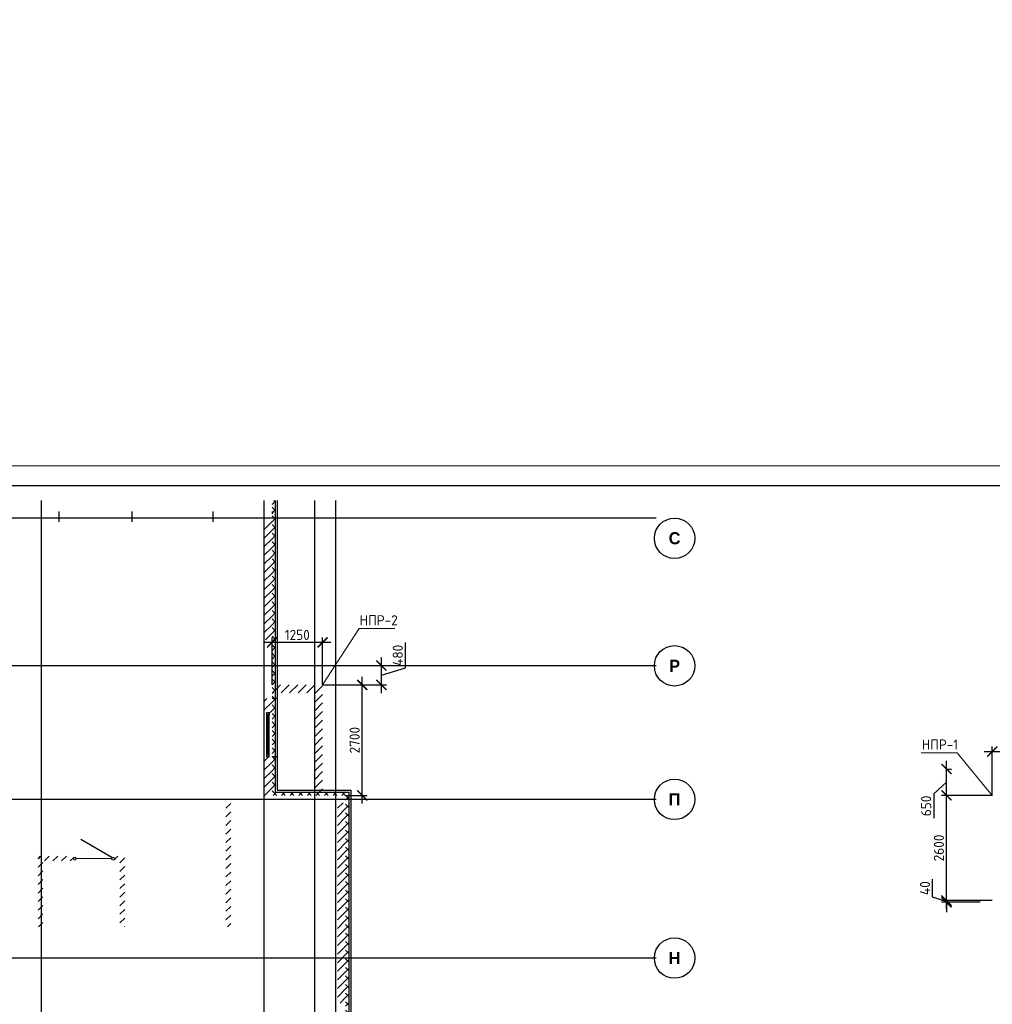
# Model space of a CAD drawing. Header units: millimetres. Extents: x 130535 to 3472113, y -52734 to 121434.
# Tile 9 of 100: x 233594 to 257625, y -6640 to 17686. Entities that reach past the tile are written whole.
import ezdxf

# ---------------------------------------------------------------- set-up
doc = ezdxf.new("R2010")
doc.units = ezdxf.units.MM
doc.linetypes.add('______5', pattern=[1.1, 0.8, -0.1, 0.1, -0.1])
doc.linetypes.add('DASHDOT_axis', pattern=[24, 20, -1.5, 1, -1.5])
doc.layers.get('DEFPOINTS').update_dxf_attribs({"color": 1, "lineweight": 0})
for name, color, linetype, lineweight in [('Standard', 7, 'Continuous', 25), ('Двери', 7, 'Continuous', 25), ('Колонны текст', 7, 'Continuous', 0), ('Общий01', 7, 'Continuous', 13), ('Оси', 40, '______5', 18), ('РАЗМЕРЫ', 1, 'Continuous', 9), ('ТОНКИЕ', 7, 'Continuous', 9)]:
    doc.layers.add(name, color=color, linetype=linetype, lineweight=lineweight)
doc.layers.add('Стена_ бетон не несущ.', color=7, linetype='Continuous', lineweight=35, true_color=0xb4b496)
doc.layers.add('Стена_ бетон несущ.', color=7, linetype='Continuous', lineweight=70, true_color=0xb4b496)
doc.layers.add('ТОЛСТЫЕ_ОСНОВНЫЕ', color=6, linetype='Continuous')
doc.styles.add('Century Gothic', font='GOTHIC.TTF')
doc.styles.add('GOST-2.304_Type-B', font='GOST_Common.ttf')
doc.styles.add('ГОСТ', font='isocpeur.TTF')
doc.dimstyles.new('СПДС', dxfattribs={"dimscale": 100, "dimtxt": 2.5, "dimasz": 2.5, "dimexe": 1.25, "dimexo": 0, "dimtad": 1, "dimdec": 0, "dimtxsty": 'GOST-2.304_Type-B', "dimblk": 'ARCHTICK', "dimcen": 2.5, "dimdle": 2, "dimadec": 0, "dimazin": 2, "dimtfac": 0.75, "dimtdec": 0, "dimtmove": 1, "dimatfit": 3, "dimfxl": 1, "dimtolj": 1, "dimarcsym": 1})
pattern_1 = [(45, (387224.73, -49905.4), (-212.13203, 212.13203), []), (45, (387118.66, -49799.32), (-212.13203, 212.13203), [])]

# ---------------------------------------------------------------- blocks, each defined once
blk = doc.blocks.new('*U26')
at = {"layer": 'ТОЛСТЫЕ_ОСНОВНЫЕ', "color": 6}
blk.add_lwpolyline([(20, 5), (836, 5), (836, 589), (20, 589)], close=True, dxfattribs=at)
at = {"layer": 'ТОНКИЕ'}
blk.add_lwpolyline([(0, 0), (841, 0), (841, 594), (0, 594)], close=True, dxfattribs=at)
blk = doc.blocks.new('NSY101')
at = {"color": 0, "linetype": 'ByBlock', "lineweight": -2}
blk.add_circle((0, 0), 0.05, dxfattribs=at)
blk = doc.blocks.new('СЛОЖНЫЙ_ОБЪЕКТ_40')
at = {"layer": 'Оси', "color": 16, "linetype": 'Continuous', "lineweight": 25, "transparency": 33554687, "xscale": 9.999999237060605, "yscale": 9.999999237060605, "zscale": 9.999999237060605}
blk.add_blockref('NSY101', (-137.45, 44.408), dxfattribs=at)
at = {"layer": 'Оси', "color": 16, "linetype": 'Continuous', "lineweight": 25, "transparency": 33554687, "insert": (-137.45, 44.408), "char_height": 0.3, "width": 0.435, "attachment_point": 5, "style": 'Century Gothic'}
blk.add_mtext('\\A1;{\\fCentury Gothic|i0|b1;\\H0.300000;\\W1.000000;\\C16;Н}\\P', dxfattribs=at)
blk = doc.blocks.new('СЛОЖНЫЙ_ОБЪЕКТ_41')
at = {"layer": 'Оси', "color": 16, "linetype": 'Continuous', "lineweight": 25, "transparency": 33554687, "xscale": 9.999999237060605, "yscale": 9.999999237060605, "zscale": 9.999999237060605}
blk.add_blockref('NSY101', (-137.45, 48.328), dxfattribs=at)
at = {"layer": 'Оси', "color": 16, "linetype": 'Continuous', "lineweight": 25, "transparency": 33554687, "insert": (-137.45, 48.328), "char_height": 0.3, "width": 0.435, "attachment_point": 5, "style": 'Century Gothic'}
blk.add_mtext('\\A1;{\\fCentury Gothic|i0|b1;\\H0.300000;\\W1.000000;\\C16;П}\\P', dxfattribs=at)
blk = doc.blocks.new('СЛОЖНЫЙ_ОБЪЕКТ_42')
at = {"layer": 'Оси', "color": 16, "linetype": 'Continuous', "lineweight": 25, "transparency": 33554687, "xscale": 9.999999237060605, "yscale": 9.999999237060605, "zscale": 9.999999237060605}
blk.add_blockref('NSY101', (-137.45, 51.628), dxfattribs=at)
at = {"layer": 'Оси', "color": 16, "linetype": 'Continuous', "lineweight": 25, "transparency": 33554687, "insert": (-137.45, 51.628), "char_height": 0.3, "width": 0.385, "attachment_point": 5, "style": 'Century Gothic'}
blk.add_mtext('\\A1;{\\fCentury Gothic|i0|b1;\\H0.300000;\\W1.000000;\\C16;Р}\\P', dxfattribs=at)
blk = doc.blocks.new('СЛОЖНЫЙ_ОБЪЕКТ_48')
at = {"layer": 'Оси', "color": 16, "linetype": 'Continuous', "lineweight": 25, "transparency": 33554687, "xscale": 9.999999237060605, "yscale": 9.999999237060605, "zscale": 9.999999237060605}
blk.add_blockref('NSY101', (-137.45, 54.778), dxfattribs=at)
at = {"layer": 'Оси', "color": 16, "linetype": 'Continuous', "lineweight": 25, "transparency": 33554687, "insert": (-137.45, 54.778), "char_height": 0.3, "width": 0.475, "attachment_point": 5, "style": 'Century Gothic'}
blk.add_mtext('\\A1;{\\fCentury Gothic|i0|b1;\\H0.300000;\\W1.000000;\\C16;С}\\P', dxfattribs=at)
blk = doc.blocks.new('_ArchTick')
at = {"color": 0, "linetype": 'ByBlock', "const_width": 0.15}
blk.add_lwpolyline([(-0.5, -0.5), (0.5, 0.5)], dxfattribs=at)
blk = doc.blocks.new('*D209')
at = {"layer": 'DEFPOINTS', "color": 0, "linetype": 'Continuous', "lineweight": 0, "transparency": 16777216}
for p in [(256493, -4077), (257328, -4117), (257625, -4077)]:
    blk.add_point(p, dxfattribs=at)
at = {"layer": 'РАЗМЕРЫ', "color": 0, "linetype": 'Continuous', "lineweight": -2, "transparency": 16777216}
for p, q in [((256149, -3994), (256149, -3544)), ((256493, -4077), (256493, -3827)), ((256493, -4097), (256149, -3994)), ((257625, -4077), (256368, -4077)), ((257328, -4117), (256368, -4117)), ((256493, -4117), (256493, -4077)), ((256493, -4117), (256493, -4077)), ((256493, -4117), (256493, -4367))]:
    blk.add_line(p, q, dxfattribs=at)
at = {"layer": 'РАЗМЕРЫ', "color": 0, "linetype": 'Continuous', "lineweight": -2, "transparency": 16777216, "xscale": 250, "yscale": 250, "zscale": 250}
for p, rotation in [((256493, -4077), 270), ((256493, -4117), 90)]:
    blk.add_blockref('_ArchTick', p, dxfattribs=dict(at, rotation=rotation))
at = {"layer": 'РАЗМЕРЫ', "color": 0, "linetype": 'Continuous', "lineweight": 0, "transparency": 16777216, "insert": (255962, -3769), "char_height": 250, "attachment_point": 5, "rotation": 90, "style": 'GOST-2.304_Type-B'}
blk.add_mtext('\\A1;40', dxfattribs=at)
blk = doc.blocks.new('*D210')
at = {"layer": 'DEFPOINTS', "color": 0, "linetype": 'Continuous', "lineweight": 0, "transparency": 16777216}
for p in [(256493, -1477), (257625, -1477), (257625, -4077)]:
    blk.add_point(p, dxfattribs=at)
at = {"layer": 'РАЗМЕРЫ', "color": 0, "linetype": 'Continuous', "lineweight": -2, "transparency": 16777216}
for p, q in [((256493, -4277), (256493, -1277)), ((257625, -1477), (256368, -1477)), ((257625, -4077), (256368, -4077))]:
    blk.add_line(p, q, dxfattribs=at)
at = {"layer": 'РАЗМЕРЫ', "color": 0, "linetype": 'Continuous', "lineweight": -2, "transparency": 16777216, "xscale": 250, "yscale": 250, "zscale": 250}
for p, rotation in [((256493, -1477), 90), ((256493, -4077), 270)]:
    blk.add_blockref('_ArchTick', p, dxfattribs=dict(at, rotation=rotation))
at = {"layer": 'РАЗМЕРЫ', "color": 0, "linetype": 'Continuous', "lineweight": 0, "transparency": 16777216, "insert": (256305, -2777), "char_height": 250, "attachment_point": 5, "rotation": 90, "style": 'GOST-2.304_Type-B'}
blk.add_mtext('\\A1;2600', dxfattribs=at)
blk = doc.blocks.new('*D211')
at = {"layer": 'DEFPOINTS', "color": 0, "linetype": 'Continuous', "lineweight": 0, "transparency": 16777216}
for p in [(256493, -827), (256493, -827), (257625, -1477)]:
    blk.add_point(p, dxfattribs=at)
at = {"layer": 'РАЗМЕРЫ', "color": 0, "linetype": 'Continuous', "lineweight": -2, "transparency": 16777216}
for p, q in [((256493, -1677), (256493, -627)), ((256493, -827), (256618, -827)), ((256493, -1152), (256178, -1438)), ((256178, -1438), (256178, -2038)), ((257625, -1477), (256368, -1477))]:
    blk.add_line(p, q, dxfattribs=at)
at = {"layer": 'РАЗМЕРЫ', "color": 0, "linetype": 'Continuous', "lineweight": -2, "transparency": 16777216, "xscale": 250, "yscale": 250, "zscale": 250}
for p, rotation in [((256493, -827), 90), ((256493, -1477), 270)]:
    blk.add_blockref('_ArchTick', p, dxfattribs=dict(at, rotation=rotation))
at = {"layer": 'РАЗМЕРЫ', "color": 0, "linetype": 'Continuous', "lineweight": 0, "transparency": 16777216, "insert": (255990, -1738), "char_height": 250, "attachment_point": 5, "rotation": 90, "style": 'GOST-2.304_Type-B'}
blk.add_mtext('\\A1;650', dxfattribs=at)
blk = doc.blocks.new('*D212')
at = {"layer": 'DEFPOINTS', "color": 0, "linetype": 'Continuous', "lineweight": 0, "transparency": 16777216}
for p in [(258825, -395), (257625, -1477), (258825, -1477)]:
    blk.add_point(p, dxfattribs=at)
at = {"layer": 'РАЗМЕРЫ', "color": 0, "linetype": 'Continuous', "lineweight": -2, "transparency": 16777216}
for p, q in [((257425, -395), (259025, -395)), ((257625, -1477), (257625, -270)), ((258825, -1477), (258825, -270))]:
    blk.add_line(p, q, dxfattribs=at)
at = {"layer": 'РАЗМЕРЫ', "color": 0, "linetype": 'Continuous', "lineweight": -2, "transparency": 16777216, "xscale": 250, "yscale": 250, "zscale": 250, "rotation": 180}
blk.add_blockref('_ArchTick', (257625, -395), dxfattribs=at)
at = {"layer": 'РАЗМЕРЫ', "color": 0, "linetype": 'Continuous', "lineweight": -2, "transparency": 16777216, "xscale": 250, "yscale": 250, "zscale": 250}
blk.add_blockref('_ArchTick', (258825, -395), dxfattribs=at)
at = {"layer": 'РАЗМЕРЫ', "color": 0, "linetype": 'Continuous', "lineweight": 0, "transparency": 16777216, "insert": (258225, -207), "char_height": 250, "attachment_point": 5, "style": 'GOST-2.304_Type-B'}
blk.add_mtext('\\A1;1200', dxfattribs=at)
blk = doc.blocks.new('*D213')
at = {"layer": 'DEFPOINTS', "color": 0, "linetype": 'Continuous', "lineweight": 0, "transparency": 16777216}
for p in [(241078, 1251, -350), (242058, 1251), (241648, -1479, -350)]:
    blk.add_point(p, dxfattribs=at)
at = {"layer": 'РАЗМЕРЫ', "color": 0, "linetype": 'Continuous', "lineweight": -2, "transparency": 16777216}
for p, q in [((241078, 1251), (242183, 1251)), ((242058, -1679), (242058, 1451)), ((241648, -1479), (242183, -1479))]:
    blk.add_line(p, q, dxfattribs=at)
at = {"layer": 'РАЗМЕРЫ', "color": 0, "linetype": 'Continuous', "lineweight": -2, "transparency": 16777216, "xscale": 250, "yscale": 250, "zscale": 250}
for p, rotation in [((242058, 1251), 90), ((242058, -1479), 270)]:
    blk.add_blockref('_ArchTick', p, dxfattribs=dict(at, rotation=rotation))
at = {"layer": 'РАЗМЕРЫ', "color": 0, "linetype": 'Continuous', "lineweight": 0, "transparency": 16777216, "insert": (241871, -114), "char_height": 250, "attachment_point": 5, "rotation": 90, "style": 'GOST-2.304_Type-B'}
blk.add_mtext('\\A1;2700', dxfattribs=at)
blk = doc.blocks.new('*D214')
at = {"layer": 'DEFPOINTS', "color": 0, "linetype": 'Continuous', "lineweight": 0, "transparency": 16777216}
for p in [(241549, 1731), (242530, 1731), (241078, 1251)]:
    blk.add_point(p, dxfattribs=at)
at = {"layer": 'РАЗМЕРЫ', "color": 0, "linetype": 'Continuous', "lineweight": -2, "transparency": 16777216}
for p, q in [((243123, 1670), (243123, 2295)), ((241549, 1731), (242655, 1731)), ((242530, 1051), (242530, 1931)), ((242530, 1491), (243123, 1670)), ((241078, 1251), (242655, 1251))]:
    blk.add_line(p, q, dxfattribs=at)
at = {"layer": 'РАЗМЕРЫ', "color": 0, "linetype": 'Continuous', "lineweight": -2, "transparency": 16777216, "xscale": 250, "yscale": 250, "zscale": 250}
for p, rotation in [((242530, 1731), 90), ((242530, 1251), 270)]:
    blk.add_blockref('_ArchTick', p, dxfattribs=dict(at, rotation=rotation))
at = {"layer": 'РАЗМЕРЫ', "color": 0, "linetype": 'Continuous', "lineweight": 0, "transparency": 16777216, "insert": (242936, 1982), "char_height": 250, "attachment_point": 5, "rotation": 90, "style": 'GOST-2.304_Type-B'}
blk.add_mtext('\\A1;480', dxfattribs=at)
blk = doc.blocks.new('*D215')
at = {"layer": 'DEFPOINTS', "color": 0, "linetype": 'Continuous', "lineweight": 0, "transparency": 16777216}
for p in [(239828, 2300), (239828, 1251, -350), (241078, 1251)]:
    blk.add_point(p, dxfattribs=at)
at = {"layer": 'РАЗМЕРЫ', "color": 0, "linetype": 'Continuous', "lineweight": -2, "transparency": 16777216}
for p, q in [((241278, 2300), (239628, 2300)), ((239828, 1251), (239828, 2425)), ((241078, 1251), (241078, 2425))]:
    blk.add_line(p, q, dxfattribs=at)
at = {"layer": 'РАЗМЕРЫ', "color": 0, "linetype": 'Continuous', "lineweight": -2, "transparency": 16777216, "xscale": 250, "yscale": 250, "zscale": 250, "rotation": 180}
blk.add_blockref('_ArchTick', (239828, 2300), dxfattribs=at)
at = {"layer": 'РАЗМЕРЫ', "color": 0, "linetype": 'Continuous', "lineweight": -2, "transparency": 16777216, "xscale": 250, "yscale": 250, "zscale": 250}
blk.add_blockref('_ArchTick', (241078, 2300), dxfattribs=at)
at = {"layer": 'РАЗМЕРЫ', "color": 0, "linetype": 'Continuous', "lineweight": 0, "transparency": 16777216, "insert": (240453, 2487), "char_height": 250, "attachment_point": 5, "style": 'GOST-2.304_Type-B'}
blk.add_mtext('\\A1;1250', dxfattribs=at)

msp = doc.modelspace()

# ---------------------------------------------------------------- hatches: boundary and pattern name
at = {"layer": 'Общий01', "linetype": 'Continuous', "lineweight": 13, "transparency": 33554687}
h = msp.add_hatch(dxfattribs=at)
h.set_pattern_fill('__________6', scale=100, style=0, pattern_type=2)
h.set_pattern_definition([(45, (387224.73, -49905.39), (-106.06602, 106.06602), []), (135, (387224.73, -49905.39), (-106.06602, -106.06602), [])])
h.paths.add_polyline_path([(239907.8, 5808.8), (239827.8, 5808.8), (239827.8, -1478.5), (241647.8, -1478.5), (241647.8, -9578.5), (241727.8, -9578.5), (241727.8, -1398.5), (239907.8, -1398.5)])
at = {"layer": 'Стена_ бетон не несущ.', "linetype": 'Continuous', "lineweight": 35, "transparency": 33554687}
h = msp.add_hatch(dxfattribs=at)
h.set_pattern_fill('__________301', scale=100, style=0, pattern_type=2)
h.set_pattern_definition(pattern_1)
h.paths.add_polyline_path([(238807.8, -4728.5), (238807.8, -1658.5), (238687.8, -1658.5), (238687.8, -4728.5)], flags=0)
h = msp.add_hatch(dxfattribs=at)
h.set_pattern_fill('__________301', scale=100, style=0, pattern_type=2)
h.set_pattern_definition(pattern_1)
h.paths.add_polyline_path([(234047.8, -3098.5), (234927.8, -3098.5), (234927.8, -2978.5), (234047.8, -2978.5)], flags=0)
h = msp.add_hatch(dxfattribs=at)
h.set_pattern_fill('__________301', scale=100, style=0, pattern_type=2)
h.set_pattern_definition(pattern_1)
h.paths.add_polyline_path([(234167.8, -4728.5), (234167.8, -3098.5), (234047.8, -3098.5), (234047.8, -4728.5)], flags=0)
h = msp.add_hatch(dxfattribs=at)
h.set_pattern_fill('__________301', scale=100, style=0, pattern_type=2)
h.set_pattern_definition(pattern_1)
h.paths.add_polyline_path([(235927.8, -2978.5), (235927.8, -3098.5), (236067.8, -3098.5), (236067.8, -2978.5)], flags=0)
h = msp.add_hatch(dxfattribs=at)
h.set_pattern_fill('__________301', scale=100, style=0, pattern_type=2)
h.set_pattern_definition(pattern_1)
h.paths.add_polyline_path([(236187.8, -4728.5), (236187.8, -2978.5), (236067.8, -2978.5), (236067.8, -4728.5)], flags=0)
at = {"layer": 'Стена_ бетон несущ.', "linetype": 'Continuous', "lineweight": 35, "transparency": 33554687}
h = msp.add_hatch(dxfattribs=at)
h.set_pattern_fill('__________5', scale=100, style=0, pattern_type=2)
h.set_pattern_definition(pattern_1)
h.paths.add_polyline_path([(239627.8, 5281.5), (239627.8, 2361.5), (239827.8, 2361.5), (239827.8, 5281.5)], flags=0)
h = msp.add_hatch(dxfattribs=at)
h.set_pattern_fill('__________5', scale=100, style=0, pattern_type=2)
h.set_pattern_definition(pattern_1)
h.paths.add_polyline_path([(241077.6, 1251.5), (239827.1, 1251.5), (239827.1, 1051.5), (241077.6, 1051.5)], flags=0)
h = msp.add_hatch(dxfattribs=at)
h.set_pattern_fill('__________5', scale=100, style=0, pattern_type=2)
h.set_pattern_definition(pattern_1)
h.paths.add_polyline_path([(241077.6, -1478.5), (241077.6, 1051.5), (240877.6, 1051.5), (240877.6, -1478.5)], flags=0)
h = msp.add_hatch(dxfattribs=at)
h.set_pattern_fill('__________5', scale=100, style=0, pattern_type=2)
h.set_pattern_definition(pattern_1)
h.paths.add_polyline_path([(239627.8, 571.5), (239827.8, 571.5), (239827.8, 911.5), (239627.8, 911.5)], flags=0)
h = msp.add_hatch(dxfattribs=at)
h.set_pattern_fill('__________5', scale=100, style=0, pattern_type=2)
h.set_pattern_definition(pattern_1)
h.paths.add_polyline_path([(239627.8, -528.5), (239627.8, -1478.5), (239827.8, -1478.5), (239827.8, -528.5)], flags=0)
h = msp.add_hatch(dxfattribs=at)
h.set_pattern_fill('__________5', scale=100, style=0, pattern_type=2)
h.set_pattern_definition(pattern_1)
h.paths.add_polyline_path([(241447.8, -1658.5), (241447.8, -6608.5), (241647.8, -6608.5), (241647.8, -1658.5)], flags=0)

# ---------------------------------------------------------------- linework, layer by layer
at = {"color": 7, "linetype": 'DASHDOT_axis'}
for p, q in [((234127.8, 5808.8), (234127.8, -45070.9)), ((239627.8, 5808.8), (239627.8, -45070.9)), ((240877.8, 5808.8), (240877.8, -45070.9)), ((241397.8, 5808.8), (241397.8, -10775.5)), ((217262.6, 5381.5), (249317.1, 5381.5)), ((217262.6, 1731.5), (249317.1, 1731.5)), ((217262.6, -1568.5), (249317.1, -1568.5)), ((217262.6, -5488.5), (249317.1, -5488.5))]:
    msp.add_line(p, q, dxfattribs=at)
at = {"layer": 'Standard', "color": 7, "linetype": 'Continuous', "lineweight": 25, "transparency": 33554687}
for p, q in [((239699.8, 515.5), (239699.8, 571.5)), ((239699.8, 571.5), (239755.8, 571.5)), ((239699.8, -528.5), (239699.8, 571.5)), ((239755.8, 515.5), (239699.8, 515.5)), ((239755.8, 571.5), (239755.8, 515.5)), ((239755.8, -528.5), (239755.8, 571.5)), ((239755.8, -472.5), (239699.8, -472.5)), ((239699.8, -472.5), (239699.8, -528.5)), ((239755.8, -528.5), (239755.8, -472.5)), ((239699.8, -528.5), (239755.8, -528.5))]:
    msp.add_line(p, q, dxfattribs=at)
at = {"layer": 'Standard', "color": 7, "linetype": 'Continuous', "lineweight": 13, "transparency": 33554687}
for p, q in [((234927.8, -3010.5), (234983.8, -3010.5)), ((234927.8, -3066.5), (234927.8, -3010.5)), ((234983.8, -3066.5), (234927.8, -3066.5)), ((234983.8, -3010.5), (234983.8, -3066.5)), ((235871.8, -3010.5), (235927.8, -3010.5)), ((235871.8, -3066.5), (235871.8, -3010.5)), ((235927.8, -3066.5), (235871.8, -3066.5)), ((235927.8, -3010.5), (235927.8, -3066.5))]:
    msp.add_line(p, q, dxfattribs=at)
for points in [[(239727.8, 515.5, -1794), (239727.8, 515.5, -606), (239727.8, -472.5, -606), (239727.8, -472.5, -1794)], [(234983.8, -3038.5, -1656), (234983.8, -3038.5, -3699), (235871.8, -3038.5, -3699), (235871.8, -3038.5, -1656)]]:
    msp.add_3dface(points, dxfattribs=at)
at = {"layer": 'Колонны текст', "color": 7, "linetype": 'Continuous', "lineweight": 0}
for points in [[(241077.6, 1251.5), (241980.7, 2643.8), (242864.2, 2643.8)], [(257625.3, -1477.1), (256753, -427.2), (255869.6, -427.2)]]:
    msp.add_lwpolyline(points, dxfattribs=at)
at = {"layer": 'Общий01', "color": 7, "linetype": 'Continuous', "lineweight": 25, "transparency": 33554687}
for p, q in [((239907.8, 5808.8), (239907.8, -1398.5)), ((239957.8, 5808.8), (239957.8, -1348.5)), ((234572.8, 5281.5), (234572.8, 5531.5)), ((236372.8, 5281.5), (236372.8, 5531.5)), ((238377.8, 5281.5), (238377.8, 5531.5)), ((239827.8, 5531.5), (239827.8, 5481.5)), ((239957.8, 911.5), (239827.8, 911.5)), ((239957.8, -528.5), (239827.8, -528.5)), ((239907.8, -1398.5), (241727.8, -1398.5)), ((239957.8, -1348.5), (241777.8, -1348.5)), ((241727.8, -1398.5), (241727.8, -9578.5)), ((241777.8, -1348.5), (241777.8, -9628.5))]:
    msp.add_line(p, q, dxfattribs=at)
at = {"layer": 'Стена_ бетон несущ.', "color": 7, "linetype": 'Continuous', "lineweight": 25, "transparency": 33554687}
msp.add_line((235871.8, -3010.5), (235102.8, -2566.5), dxfattribs=at)

# ---------------------------------------------------------------- block references
at = {"color": 7, "xscale": 100, "yscale": 100, "zscale": 100}
msp.add_blockref('*U26', (213936.3, -52733.6), dxfattribs=at)
at = {"layer": 'Оси', "color": 7, "linetype": 'Continuous', "lineweight": 25, "transparency": 33554687, "xscale": 1000, "yscale": 1000, "zscale": 1000}
for name in ['СЛОЖНЫЙ_ОБЪЕКТ_48', 'СЛОЖНЫЙ_ОБЪЕКТ_42', 'СЛОЖНЫЙ_ОБЪЕКТ_41', 'СЛОЖНЫЙ_ОБЪЕКТ_40']:
    msp.add_blockref(name, (387224.7, -49905.4), dxfattribs=at)

# ---------------------------------------------------------------- texts
at = {"insert": (153574.3, 18462.6), "char_height": 330, "attachment_point": 1, "style": 'ГОСТ'}
msp.add_mtext_dynamic_manual_height_columns('\\pi10055.14148;{\\H1.5152x;\\P\\pi7542.56108;Общие указания\\P\\pi1650;}1.^IРабочая документация разработана в соответствии с заданием на проектирование, требованиями действующих технических регламентов, стандартов, сводов правил и других документов, содержащих установленные требования.\\P2.^IРабочая документация выполнена в соответствии со следующими нормативными и техническими документами:\\P-^IСП 20.13330.2016 "Нагрузки и Воздействия";\\P-^IСП 63.13330.2012 "Бетонные и железобетонные конструкции. Основные положения";\\P-^IСП 22.13330.2016 "Основания зданий и сооружений";\\P-^IСП 45.13330.2012 "Земляные сооружения, основания и фундаменты".\\P3.   За относительную отметку 0,000 принята отметка чистого пола первого этажа.\\P4.^IПеречень видов работ, для которых необходимо составлять акты освидетельствования скрытых работ:\\P-^Iармирование конструкций;\\P-^Iосвидетельствование опалубки перед бетонированием;\\P-^Iвыполнение сварочных работ;\\P-^Iотбор контрольных проб бетона;\\P-^Iсоответствие законченных железобетонных конструкций проекту с отображением качества работ;\\P-^Iустройство монолитных конструкций, выполняемых в зимнее время;  \\P\\pi0;        -    устройство гидроизоляции;\\P\\pi1650;-^Iуплотнение грунтов и обратную засыпку.\\PЗапрещается выполнение последующих работ при отсутствии актов освидетельствования предшествующих скрытых работ во всех случаях.\\P\\pi0;        5. Проект рассчитан на производство работ в период положительных температур. В случае выполнения работ при отрицательных температурах необходимо выполнять требования СНиП часть 3 по производству работ и ППР.\\P        6. При минимальной температуре воздуха до минус 15°С допускается:\\P\\pi1650;-выдерживание бетона в конструкции методом термоса, при предварительном разогреве бетонной смеси;\\P -форсированный электроразогрев бетона в конструкции с повторным уплотнением.\\PПри минимальной температуре воздуха до минус 25°С допускается:\\P -обогрев бетона в греющей опалубке с помощью низкотемпературных электронагревателей;\\P -электродный сквозной прогрев бетона;\\P -электрообогрев с помощью греющего провода.', width=18460.283, gutter_width=5800, heights=[33815.2], dxfattribs=at)
at = {"layer": 'Двери', "color": 7, "linetype": 'Continuous', "lineweight": 13, "transparency": 33554687, "insert": (239333.5, 42), "char_height": 250, "width": 796.667, "attachment_point": 5, "rotation": 90, "style": 'Century Gothic'}
msp.add_mtext('\\A1;{\\fCentury Gothic|i0|b1;\\H0.250000;\\W0.800000;\\c3254825728;ОП-1}\\P', dxfattribs=at)
at = {"layer": 'Колонны текст', "color": 7, "linetype": 'Continuous', "lineweight": 0, "char_height": 250, "attachment_point": 1, "style": 'GOST-2.304_Type-B'}
for s, insert in [('НПР-2', (241992.2, 2973.8)), ('НПР-1', (255881, -97.2))]:
    msp.add_mtext_dynamic_manual_height_columns(s, width=725.06, gutter_width=12.5, heights=[0], dxfattribs=dict(at, insert=insert))

# ---------------------------------------------------------------- dimensions: what is measured, and where the dimension line sits
at = {"layer": 'РАЗМЕРЫ', "color": 7, "linetype": 'Continuous', "lineweight": 0}
for base, p1, p2, picture, middle in [((239827.8, 2300), (241077.6, 1251.5), (239827.8, 1251.5, -350), '*D215', (240452.7, 2487.5)), ((258825.3, -394.7), (257625.3, -1477.1), (258825.3, -1477.1), '*D212', (258225.3, -207.2))]:
    dim = msp.add_linear_dim(base=base, p1=p1, p2=p2, dimstyle='СПДС', dxfattribs=at)
    dim.commit()
    dim.dimension.update_dxf_attribs({"geometry": picture, "text_midpoint": middle})
for base, p1, p2, picture, middle in [((242529.5, 1731.5), (241077.6, 1251.5), (241548.8, 1731.5), '*D214', (242935.8, 1732.1)), ((256492.8, -1477.1), (257625.3, -4077.1), (257625.3, -1477.1), '*D210', (256305.3, -2777.1)), ((256492.8, -4077.1), (257328.2, -4117.1), (257625.3, -4077.1), '*D209', (255961.6, -3931.5))]:
    dim = msp.add_linear_dim(base=base, p1=p1, p2=p2, angle=90, dimstyle='СПДС', dxfattribs=at)
    dim.commit()
    dim.dimension.update_dxf_attribs({"geometry": picture, "text_midpoint": middle})
dim = msp.add_linear_dim(base=(242058.4, 1251.5), p1=(241647.8, -1478.5, -350), p2=(241077.6, 1251.5, -350), angle=90, text='2700', dimstyle='СПДС', dxfattribs=at)
dim.commit()
dim.dimension.update_dxf_attribs({"geometry": '*D213', "text_midpoint": (241870.9, -113.5)})
dim = msp.add_linear_dim(base=(256492.8, -826.9), p1=(257625.3, -1477.1), p2=(256492.8, -826.9), angle=90, dimstyle='СПДС', dxfattribs=at)
dim.commit()
dim.dimension.update_dxf_attribs({"geometry": '*D211', "text_midpoint": (256178, -1500.5), "dimtype": 160})

doc.saveas('drawing.dxf')
